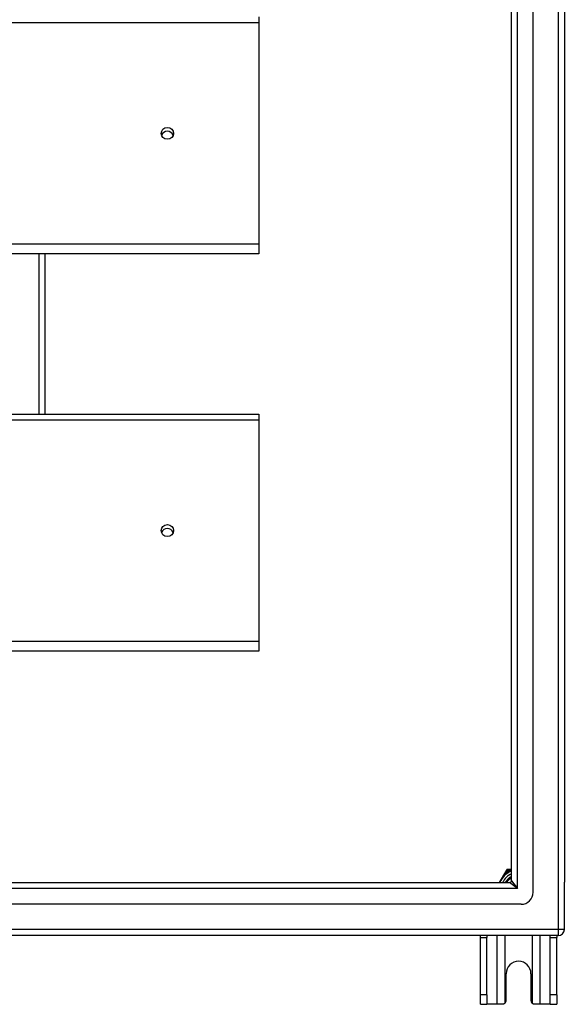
# Model space of a CAD drawing. Header units: inches. Extents: x 72 to 180, y 49 to 82.
# Tile 25 of 27: x 171 to 180, y 49 to 65. Entities that reach past the tile are written whole.
import ezdxf

# ---------------------------------------------------------------- set-up
doc = ezdxf.new("R2010")
doc.units = ezdxf.units.IN
doc.header["$MEASUREMENT"] = 0
doc.layers.add('Visible Edges(ANSI)', color=7, linetype='Continuous', lineweight=25)
doc.layers.add('Visible Tangent Edges(ANSI)', color=7, linetype='Continuous', lineweight=25)

msp = doc.modelspace()

# ---------------------------------------------------------------- linework, layer by layer
at = {"layer": 'Visible Edges(ANSI)'}
for p, q in [((179.569, 51.11), (179.569, 79.693)), ((179.215, 51.299), (179.215, 79.504)), ((180.081, 79.527), (180.081, 51.276)), ((175.081, 65.433), (175.081, 65.34)), ((175.081, 65.34), (175.081, 61.714)), ((175.081, 61.714), (175.081, 61.557)), ((175.081, 61.557), (126.947, 61.557)), ((171.581, 58.933), (171.581, 61.557)), ((126.947, 58.933), (175.081, 58.933)), ((175.081, 58.933), (175.081, 58.84)), ((175.081, 58.84), (175.081, 55.214)), ((175.081, 55.214), (175.081, 55.057)), ((175.081, 55.057), (126.947, 55.057)), ((179.115, 51.442), (179.014, 51.268)), ((179.133, 51.474), (179.115, 51.442)), ((179.187, 51.484), (179.15, 51.484)), ((179.215, 51.484), (179.187, 51.484)), ((126.978, 51.268), (179.184, 51.268)), ((180.081, 50.501), (180.081, 51.276)), ((179.372, 50.913), (126.789, 50.913)), ((179.982, 50.402), (126.947, 50.402)), ((178.706, 50.371), (178.706, 50.402)), ((178.706, 49.433), (178.706, 50.371)), ((178.811, 50.402), (178.811, 50.371)), ((178.811, 49.433), (178.811, 50.371)), ((179.851, 50.371), (179.851, 50.402)), ((179.851, 49.433), (179.851, 50.371)), ((179.956, 50.402), (179.956, 50.371)), ((179.956, 49.433), (179.956, 50.371)), ((179.128, 49.339), (179.128, 49.777)), ((179.534, 49.777), (179.534, 49.339)), ((178.706, 49.277), (178.706, 49.433)), ((178.811, 49.433), (178.811, 49.277)), ((179.851, 49.277), (179.851, 49.433)), ((179.956, 49.433), (179.956, 49.277)), ((178.706, 49.277), (178.811, 49.277)), ((178.975, 49.277), (178.811, 49.277)), ((179.066, 49.277), (178.975, 49.277)), ((179.687, 49.277), (179.596, 49.277)), ((179.851, 49.277), (179.687, 49.277)), ((179.851, 49.277), (179.956, 49.277))]:
    msp.add_line(p, q, dxfattribs=at)
at = {"layer": 'Visible Edges(ANSI)', "flags": 128}
for points in [[(179.11, 49.295), (179.108, 49.293), (179.107, 49.292), (179.105, 49.291), (179.103, 49.289), (179.102, 49.288), (179.1, 49.287), (179.098, 49.286), (179.097, 49.285), (179.095, 49.284), (179.093, 49.283), (179.091, 49.282), (179.089, 49.281), (179.087, 49.28), (179.085, 49.28), (179.083, 49.279), (179.081, 49.279), (179.079, 49.278), (179.077, 49.278), (179.075, 49.277), (179.073, 49.277), (179.071, 49.277), (179.07, 49.277), (179.068, 49.277), (179.066, 49.277)], [(179.596, 49.277), (179.594, 49.277), (179.592, 49.277), (179.59, 49.277), (179.588, 49.277), (179.586, 49.277), (179.584, 49.278), (179.582, 49.278), (179.58, 49.279), (179.578, 49.279), (179.576, 49.28), (179.574, 49.28), (179.572, 49.281), (179.57, 49.282), (179.569, 49.283), (179.567, 49.284), (179.565, 49.285), (179.563, 49.286), (179.561, 49.287), (179.56, 49.288), (179.558, 49.289), (179.556, 49.291), (179.555, 49.292), (179.553, 49.293), (179.552, 49.295)]]:
    msp.add_lwpolyline(points, dxfattribs=at)
at = {"layer": 'Visible Edges(ANSI)'}
for centre, radius, start, end in [((179.331, 51.152), 0.325, 110.9514, 159.0486), ((179.15, 51.464), 0.0197, 90, 150), ((179.331, 51.152), 0.226, 120.8668, 149.1332), ((179.184, 51.299), 0.031, 270, 0), ((179.372, 51.11), 0.197, 270, 0), ((179.982, 50.501), 0.099, 270, 0), ((179.331, 49.777), 0.203, 0, 180), ((179.066, 49.339), 0.062, 314.9335, 0), ((179.596, 49.339), 0.062, 180, 225.0665)]:
    msp.add_arc(centre, radius, start, end, dxfattribs=at)
for centre in [(173.581, 63.527), (173.581, 57.027)]:
    msp.add_ellipse(centre, major_axis=(-0.101, 0), ratio=0.966998, dxfattribs=at)
for centre in [(173.581, 63.464), (173.581, 56.964)]:
    msp.add_ellipse(centre, major_axis=(0.101, 0), ratio=0.966998, start_param=0.333879, end_param=2.807714, dxfattribs=at)
at = {"layer": 'Visible Tangent Edges(ANSI)'}
for p, q in [((179.982, 80.303), (179.982, 50.501)), ((179.314, 51.169), (179.314, 79.634)), ((126.947, 65.34), (175.081, 65.34)), ((175.081, 61.714), (126.947, 61.714)), ((171.482, 58.933), (171.482, 61.557)), ((126.947, 58.84), (175.081, 58.84)), ((175.081, 55.214), (126.947, 55.214)), ((179.132, 51.433), (179.115, 51.442)), ((179.132, 51.433), (179.15, 51.464)), ((179.133, 51.474), (179.15, 51.464)), ((179.15, 51.464), (179.15, 51.484)), ((179.15, 51.464), (179.187, 51.464)), ((179.187, 51.464), (179.187, 51.484)), ((179.314, 51.169), (179.184, 51.268)), ((179.215, 51.299), (179.314, 51.169)), ((179.314, 51.169), (126.848, 51.169)), ((179.982, 50.501), (126.18, 50.501)), ((179.982, 50.501), (179.982, 50.402)), ((180.081, 50.501), (179.982, 50.501)), ((178.706, 50.371), (178.811, 50.371)), ((178.975, 50.402), (178.975, 49.277)), ((179.11, 49.295), (179.11, 50.402)), ((179.552, 50.402), (179.552, 49.295)), ((179.687, 49.277), (179.687, 50.402)), ((179.851, 50.371), (179.956, 50.371)), ((178.811, 49.433), (178.706, 49.433)), ((179.956, 49.433), (179.851, 49.433))]:
    msp.add_line(p, q, dxfattribs=at)
at = {"layer": 'Visible Tangent Edges(ANSI)', "flags": 128}
for points in [[(179.021, 51.268), (179.025, 51.275), (179.028, 51.283), (179.032, 51.29), (179.036, 51.298), (179.04, 51.306), (179.044, 51.313), (179.049, 51.321), (179.053, 51.328), (179.058, 51.335), (179.062, 51.343), (179.067, 51.35), (179.072, 51.357), (179.076, 51.364), (179.081, 51.37), (179.086, 51.377), (179.091, 51.384), (179.096, 51.39), (179.101, 51.396), (179.106, 51.403), (179.111, 51.409), (179.116, 51.415), (179.121, 51.421), (179.127, 51.427), (179.132, 51.433)], [(179.187, 51.464), (179.188, 51.465), (179.189, 51.465), (179.19, 51.465), (179.191, 51.465), (179.193, 51.466), (179.194, 51.466), (179.195, 51.466), (179.196, 51.466), (179.197, 51.467), (179.198, 51.467), (179.199, 51.467), (179.201, 51.467), (179.202, 51.467), (179.203, 51.468), (179.204, 51.468), (179.205, 51.468), (179.206, 51.468), (179.208, 51.469), (179.209, 51.469), (179.21, 51.469), (179.211, 51.469), (179.212, 51.469), (179.213, 51.47), (179.215, 51.47)]]:
    msp.add_lwpolyline(points, dxfattribs=at)
at = {"layer": 'Visible Tangent Edges(ANSI)'}
for radius, start, end in [(0.285, 114.01, 155.99), (0.344, 114.6913, 125.3087), (0.246, 118.1642, 151.8358)]:
    msp.add_arc((179.331, 51.152), radius, start, end, dxfattribs=at)

doc.saveas('drawing.dxf')
